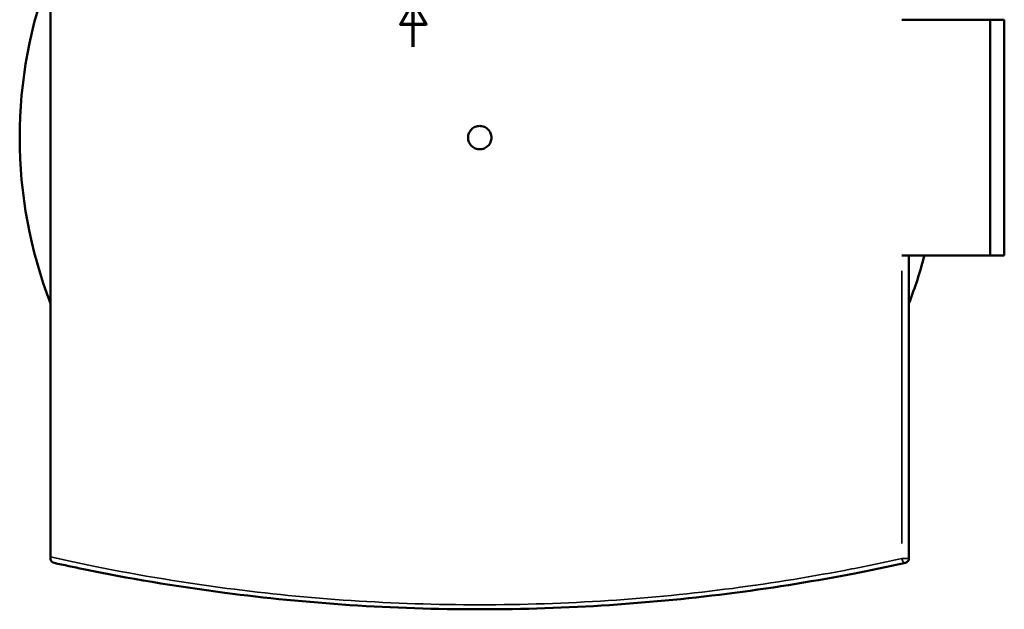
# Model space of a CAD drawing. Header units: millimetres. Extents: x -579 to 1127, y -250 to 921.
# Tile 4 of 11: x 245 to 684, y -250 to 12. Entities that reach past the tile are written whole.
import ezdxf

# ---------------------------------------------------------------- set-up
doc = ezdxf.new("R2010")
doc.units = ezdxf.units.MM
for name, color, linetype, lineweight in [('Border (ANSI)', 7, 'Continuous', 70), ('Visible (ANSI)', 7, 'Continuous', 50), ('Visible Narrow (ANSI)', 7, 'Continuous', 35)]:
    doc.layers.add(name, color=color, linetype=linetype, lineweight=lineweight)

# ---------------------------------------------------------------- blocks, each defined once
blk = doc.blocks.new('Borders Default Border')
at = {"layer": 'Border (ANSI)', "flags": 128}
blk.add_lwpolyline([(420.5, 0), (420.5, 20), (414.73, 10), (426.27, 10), (420.5, 20)], dxfattribs=at)

msp = doc.modelspace()

# ---------------------------------------------------------------- linework, layer by layer
at = {"layer": 'Visible (ANSI)'}
for p, q in [((258.86, -227.16), (258.86, 146.2)), ((638.16, 12.02), (677.54, 12.02)), ((677.54, -92.98), (677.54, 12.02)), ((677.54, 12.02), (683.86, 12.02)), ((683.86, -92.98), (683.86, 12.02)), ((677.54, -92.98), (638.16, -92.98)), ((641.36, -227.87), (641.36, -92.98)), ((683.86, -92.98), (677.54, -92.98)), ((258.86, -227.16), (258.86, -227.87))]:
    msp.add_line(p, q, dxfattribs=at)
for centre, radius, start, end in [((450.11, -40.48), 205, 158.8958, 201.1042), ((450.11, -40.48), 205, 338.8958, 345.1614), ((639.36, -227.87), 2, 282.4279, 0)]:
    msp.add_arc(centre, radius, start, end, dxfattribs=at)
for points, knots in [([(455.31, -40.48), (455.31, -41.13), (455.18, -41.83), (454.65, -43.11), (454.25, -43.7), (453.32, -44.62), (452.74, -45.02), (451.46, -45.55), (450.76, -45.68), (449.46, -45.68), (448.76, -45.55), (447.48, -45.02), (446.89, -44.62), (445.97, -43.7), (445.57, -43.11), (445.04, -41.83), (444.91, -41.13), (444.91, -39.83), (445.04, -39.13), (445.57, -37.85), (445.97, -37.27), (446.89, -36.34), (447.48, -35.94), (448.76, -35.41), (449.46, -35.28), (450.76, -35.28), (451.46, -35.41), (452.74, -35.94), (453.32, -36.34), (454.25, -37.27), (454.65, -37.85), (455.18, -39.13), (455.31, -39.83), (455.31, -40.48)], [0, 0, 0, 0, 0.195881, 0.195881, 0.391762, 0.391762, 0.587643, 0.587643, 0.783524, 0.783524, 0.979404, 0.979404, 1.175285, 1.175285, 1.371166, 1.371166, 1.567047, 1.567047, 1.762928, 1.762928, 1.958809, 1.958809, 2.15469, 2.15469, 2.350571, 2.350571, 2.546452, 2.546452, 2.742333, 2.742333, 2.938213, 2.938213, 3.134094, 3.134094, 3.134094, 3.134094]), ([(260.43, -229.83), (260.43, -229.83), (260.42, -229.83), (260.15, -229.77), (259.89, -229.65), (259.43, -229.3), (259.24, -229.09), (259.02, -228.69), (258.95, -228.5), (258.87, -228.16), (258.86, -228.02), (258.86, -227.87)], [-0.4186102, -0.4186102, -0.4186102, -0.4186102, -0.4175044, -0.4175044, -0.2735778, -0.2735778, -0.1339328, -0.1339328, -0.0490756, -0.0490756, 0, 0, 0, 0]), ([(260.43, -229.83), (264.73, -230.78), (269.12, -231.71), (293.22, -236.64), (314.37, -240.25), (354.55, -245.47), (373.23, -247.33), (411.31, -249.83), (430.71, -250.48), (450.11, -250.48), (469.51, -250.48), (488.91, -249.83), (526.99, -247.33), (545.66, -245.47), (582.34, -240.71), (600.29, -237.76), (624.96, -233), (632.49, -231.44), (639.79, -229.83)], [2.907585, 2.907585, 2.907585, 2.907585, 4.539201, 4.539201, 11.704852, 11.704852, 17.511947, 17.511947, 23.319047, 23.319047, 23.319047, 29.126148, 29.126148, 34.933243, 34.933243, 40.965728, 40.965728, 43.730409, 43.730409, 43.730409, 43.730409])]:
    msp.add_open_spline(points, degree=3, knots=knots, dxfattribs=at)
at = {"layer": 'Visible Narrow (ANSI)'}
for p, q in [((638.16, -99.73), (638.16, -221.13)), ((638.35, -227.87), (641.35, -227.87))]:
    msp.add_line(p, q, dxfattribs=at)
msp.add_ellipse((639.36, -227.87), major_axis=(0.43, -1.95), ratio=0.587886, start_param=4.668533, end_param=6.198204, dxfattribs=at)
msp.add_open_spline([(638.16, -227.87), (630.93, -229.48), (623.46, -231.04), (599, -235.79), (581.2, -238.73), (544.84, -243.48), (526.33, -245.34), (488.58, -247.83), (469.34, -248.48), (450.11, -248.48), (430.87, -248.48), (411.64, -247.83), (373.89, -245.34), (355.37, -243.48), (315.53, -238.28), (294.56, -234.67), (269.56, -229.52), (264.14, -228.35), (258.86, -227.16)], degree=3, knots=[-43.730409, -43.730409, -43.730409, -43.730409, -40.965728, -40.965728, -34.933243, -34.933243, -29.126148, -29.126148, -23.319047, -23.319047, -23.319047, -17.511947, -17.511947, -11.704852, -11.704852, -4.539201, -4.539201, -2.498693, -2.498693, -2.498693, -2.498693], dxfattribs=at)

# ---------------------------------------------------------------- block references
msp.add_blockref('Borders Default Border', (0, 0))

doc.saveas('drawing.dxf')
